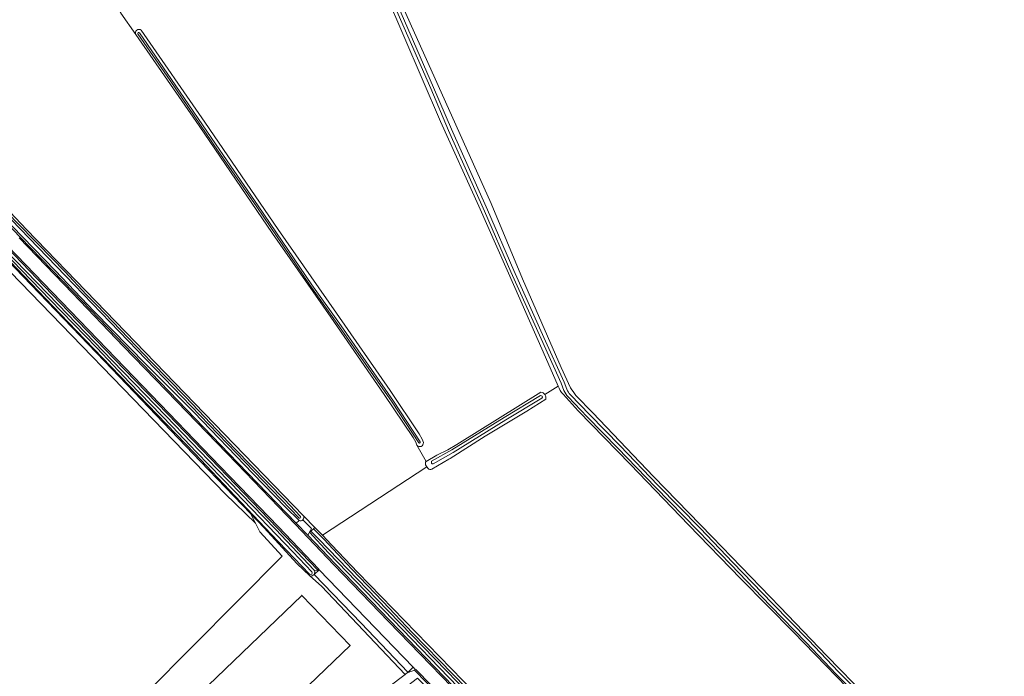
# Model space of a CAD drawing. Extents: x 199200 to 204075, y 460125 to 464703.
# Tile 6 of 174: x 200167 to 200450, y 462485 to 462674. Entities that reach past the tile are written whole.
import ezdxf

# ---------------------------------------------------------------- set-up
doc = ezdxf.new("R2010")
doc.units = 0
for name, color, linetype, lineweight in [('B-WE-GR-BOUWLAND-GV', 80, 'Continuous', 13), ('B-WE-GR-GRAS-GV', 60, 'Continuous', 13), ('B-WE-OG-BEBOUWING-GV', 7, 'Continuous', 35), ('B-WE-OG-TERREIN_CULTUURSCHEIDING-GV', 7, 'Continuous', 18), ('B-WE-OG-TERREIN_ERF-GV', 7, 'Continuous', 18), ('B-WE-OG-WATER_GREPPEL-GV', 160, 'Continuous', 18), ('B-WE-OG-WATER_SLOOT-GV', 120, 'Continuous', 18), ('B-WE-VH-ONVERHARD-GV', 252, 'Continuous', 18), ('B-WE-VH-VERHARDING_ASFALT-GV', 252, 'Continuous', 18), ('B-WE-VH-VERHARDING_BETON-GV', 252, 'Continuous', 18), ('B-WE-VH-VERHARDING_HALFVERHARDING-GV', 252, 'Continuous', 18), ('B-WE-VH-VERHARDING_OPEN-GV', 252, 'Continuous', 18)]:
    doc.layers.add(name, color=color, linetype=linetype, lineweight=lineweight)

msp = doc.modelspace()

# ---------------------------------------------------------------- linework, layer by layer
at = {"layer": 'B-WE-GR-BOUWLAND-GV', "flags": 128}
for points in [[(200166.111, 462402.741), (200170.177, 462405.077), (200173.957, 462407.56), (200181.35, 462412.891), (200193.738, 462422.435), (200201.843, 462428.2), (200202.513, 462428.669), (200195.788, 462435.68), (200187.188, 462444.646), (200177.61, 462454.631), (200242.343, 462519.79), (200235.861, 462526.839), (200234.611, 462529.266), (200225.877, 462537.74), (200152.323, 462613.676), (200079.166, 462688.95)], [(200321.662, 462568.722), (200317.884, 462566.289)], [(200411.725, 462475.334), (200404.798, 462482.048), (200389.364, 462497.966), (200374.288, 462513.277), (200359.189, 462528.814), (200342.516, 462546.228), (200327.437, 462561.667), (200323.113, 462566.405)], [(200318.145, 462564.945), (200312.708, 462561.532), (200300.67, 462554.314), (200290.592, 462547.943), (200290.205, 462547.698), (200285.399, 462544.808)], [(200284.259, 462545.016), (200283.947, 462545.509), (200253.864, 462525.845), (200256.479, 462523.108), (200264.094, 462515.138), (200334.517, 462442.636), (200345.534, 462431.068), (200345.85, 462430.737), (200348.863, 462427.573), (200348.867, 462427.569), (200360.551, 462415.301), (200360.636, 462415.212), (200362.884, 462412.872), (200362.96, 462412.963)]]:
    msp.add_lwpolyline(points, dxfattribs=at)
at = {"layer": 'B-WE-GR-BOUWLAND-GV'}
for points in [[(200317.884, 462566.289, -0.2041403), (200318.145, 462564.945)], [(200323.113, 462566.405, -0.075802), (200321.662, 462568.722)], [(200285.399, 462544.808, -0.2216779), (200284.259, 462545.016)]]:
    msp.add_lwpolyline(points, format="xyb", dxfattribs=at)
at = {"layer": 'B-WE-GR-GRAS-GV', "flags": 128}
for points in [[(200283.721, 462547.04), (200281.069, 462551.726), (200280.725, 462552.596), (200279.968, 462553.923), (200271.69, 462566.358), (200256.283, 462588.56), (200239.505, 462612.656), (200218.416, 462643.577), (200200.18, 462669.914), (200195.933, 462676.047), (200195.861, 462676.151), (200182.864, 462694.82), (200170.876, 462712.545), (200158.775, 462730.093)], [(200257.999, 462719.349), (200267.02, 462700.327), (200274.032, 462684.584), (200302.384, 462621.305), (200311.442, 462599.646), (200322.599, 462574.049), (200325.275, 462568.243)], [(200317.884, 462566.289), (200321.662, 462568.722), (200318.042, 462577.033), (200309.225, 462597.094), (200298.905, 462620.547), (200287.826, 462644.829), (200256.24, 462718.599)], [(200136.756, 462632.118), (200135.956, 462632.841), (200128.748, 462640.444), (200117.372, 462651.969), (200105.152, 462664.828), (200094.526, 462675.532), (200077.971, 462692.587), (200078.255, 462692.92), (200077.909, 462693.28), (200077.596, 462692.271), (200076.635, 462690.215), (200079.166, 462688.95), (200152.323, 462613.676), (200225.877, 462537.74), (200234.611, 462529.266), (200233.154, 462532.095), (200218.832, 462547.043), (200191.164, 462575.882), (200163.074, 462605.183), (200144.392, 462624.518), (200143.832, 462625.003)], [(200100.264, 462684.805), (200110.955, 462673.441), (200123.999, 462659.925), (200128.835, 462655.085), (200139.625, 462644.098), (200139.71, 462644.011), (200141.877, 462641.74), (200144.94, 462639.105), (200145.114, 462638.955), (200146.273, 462637.959), (200157.623, 462625.503), (200168.798, 462613.809), (200248.441, 462531.463), (200251.702, 462528.092), (200252.981, 462526.769), (200253.864, 462525.845), (200283.947, 462545.509), (200283.554, 462546.131)], [(200195.861, 462676.151), (200195.933, 462676.047), (200200.18, 462669.914)], [(200201.761, 462671.142), (200220.064, 462644.709), (200241.151, 462613.79), (200257.925, 462589.702), (200273.344, 462567.482), (200281.672, 462554.973), (200282.533, 462553.464), (200282.919, 462552.489)], [(200281.069, 462551.726), (200283.721, 462547.04), (200286.778, 462548.885), (200289.978, 462550.437), (200292.55, 462551.926), (200316.733, 462567.03)], [(200326.777, 462566.071), (200331.629, 462561.082), (200349.113, 462542.748), (200365.976, 462525.34), (200385.448, 462505.261), (200398.957, 462491.147), (200410.402, 462479.419), (200412.983, 462476.633)]]:
    msp.add_lwpolyline(points, dxfattribs=at)
at = {"layer": 'B-WE-GR-GRAS-GV'}
for points in [[(200200.18, 462669.914, -0.7866404), (200201.761, 462671.142)], [(200316.733, 462567.03, -0.2044107), (200317.884, 462566.289)], [(200325.275, 462568.243, 0.0191587), (200326.777, 462566.071)], [(200282.919, 462552.489, -0.7534182), (200281.069, 462551.726)], [(200283.554, 462546.131, -0.3014601), (200283.721, 462547.04)]]:
    msp.add_lwpolyline(points, format="xyb", dxfattribs=at)
at = {"layer": 'B-WE-OG-BEBOUWING-GV', "flags": 128}
msp.add_lwpolyline([(200189.416, 462446.783), (200187.188, 462444.646), (200195.788, 462435.68), (200198.032, 462437.831), (200200.582, 462435.182), (200229.264, 462462.791), (200232.085, 462459.86), (200236.009, 462463.638), (200233.188, 462466.569), (200261.826, 462494.136), (200247.963, 462508.538), (200186.719, 462449.584)], close=True, dxfattribs=at)
at = {"layer": 'B-WE-OG-TERREIN_CULTUURSCHEIDING-GV', "flags": 128}
for points in [[(200247.193, 462530.105), (200243.226, 462533.939), (200233.91, 462543.596), (200216.945, 462561.289), (200203.151, 462575.001), (200188.226, 462590.23), (200177.041, 462601.968), (200164.69, 462614.752), (200152.226, 462627.838), (200143.295, 462637.128), (200143.045, 462636.467), (200152.901, 462626.235), (200166.975, 462611.632), (200182.284, 462595.728), (200196.984, 462580.484), (200212.281, 462564.613), (200229.567, 462546.705), (200246.319, 462529.321)], [(200342.059, 462423.293), (200341.973, 462423.238), (200324.281, 462441.627), (200307.551, 462458.936), (200294.004, 462472.976), (200280.382, 462487.007), (200278.549, 462486.374), (200278.518, 462486.425), (200278.495, 462486.449), (200277.648, 462485.806), (200268.693, 462479.005), (200270.453, 462476.492), (200281.227, 462484.697), (200293.447, 462472.289), (200306.919, 462458.232), (200323.509, 462440.962), (200339.585, 462424.165), (200340.374, 462422.424), (200341.843, 462420.769)]]:
    msp.add_lwpolyline(points, close=True, dxfattribs=at)
for points in [[(200145.08, 462626.217), (200145.618, 462625.703), (200162.489, 462608.129), (200177.923, 462592.236), (200193.552, 462575.969), (200208.87, 462560.217), (200223.618, 462544.85), (200240.458, 462527.498), (200251.39, 462515.922), (200251.698, 462515.596), (200252.546, 462515.829), (200240.919, 462527.963), (200224.189, 462545.365), (200209.424, 462560.651), (200194.122, 462576.537), (200178.381, 462592.801), (200163.078, 462608.738), (200145.721, 462626.786), (200143.524, 462625.827), (200143.799, 462625.412)], [(200248.294, 462530.265), (200250.773, 462527.809), (200250.43, 462527.163), (200249.723, 462525.83), (200257.519, 462517.646), (200273.207, 462501.378), (200291.478, 462482.412), (200307.309, 462465.967), (200334.672, 462437.74), (200343.472, 462428.534), (200344.625, 462429.347)], [(200344.343, 462429.483), (200335.846, 462438.139), (200308.771, 462465.761), (200292.958, 462482.159), (200274.236, 462501.484), (200255.658, 462520.732), (200250.209, 462526.689), (200250.547, 462527.045), (200251.279, 462527.709), (200251.702, 462528.092), (200248.441, 462531.463)]]:
    msp.add_lwpolyline(points, dxfattribs=at)
at = {"layer": 'B-WE-OG-TERREIN_CULTUURSCHEIDING-GV'}
msp.add_lwpolyline([(200248.441, 462531.463, -0.3553556), (200248.294, 462530.265)], format="xyb", dxfattribs=at)
at = {"layer": 'B-WE-OG-TERREIN_ERF-GV', "flags": 128}
for points in [[(200268.693, 462479.005), (200277.648, 462485.806), (200253.634, 462511.157), (200250.236, 462514.156), (200246.566, 462517.687), (200237.101, 462527.979), (200233.154, 462532.095), (200234.611, 462529.266), (200235.861, 462526.839), (200242.343, 462519.79), (200177.61, 462454.631)], [(200186.719, 462449.584), (200247.963, 462508.538), (200261.826, 462494.136), (200233.188, 462466.569)]]:
    msp.add_lwpolyline(points, dxfattribs=at)
at = {"layer": 'B-WE-OG-WATER_GREPPEL-GV'}
for points in [[(200201.242, 462670.37, 0.9855103), (200200.832, 462670.088)], [(200281.615, 462552.431, 0.8635068), (200282.03, 462552.705)]]:
    msp.add_lwpolyline(points, format="xyb", dxfattribs=at)
at = {"layer": 'B-WE-OG-WATER_GREPPEL-GV', "flags": 128}
for points in [[(200200.832, 462670.088), (200210.074, 462656.685), (200223.939, 462636.367), (200234.984, 462620.292), (200250.391, 462597.635), (200258.845, 462585.826), (200273.92, 462564.095), (200281.615, 462552.431)], [(200282.03, 462552.705), (200274.332, 462564.374), (200259.252, 462586.112), (200250.799, 462597.919), (200235.395, 462620.573), (200224.349, 462636.648), (200210.484, 462656.967), (200201.242, 462670.37)]]:
    msp.add_lwpolyline(points, dxfattribs=at)
at = {"layer": 'B-WE-OG-WATER_SLOOT-GV', "flags": 128}
for points in [[(200325.275, 462568.243), (200322.599, 462574.049), (200311.442, 462599.646), (200302.384, 462621.305), (200274.032, 462684.584), (200267.02, 462700.327), (200257.999, 462719.349)], [(200256.24, 462718.599), (200287.826, 462644.829)], [(200323.347, 462567.49), (200322.559, 462569.556), (200316.767, 462582.35), (200308.105, 462601.605), (200300.511, 462619.074), (200290.142, 462642.253), (200285.046, 462654.32), (200271.858, 462684.557), (200268.196, 462693.438), (200266.133, 462697.989), (200259.747, 462712.285), (200256.924, 462718.686)], [(200256.924, 462718.686), (200259.747, 462712.285), (200266.133, 462697.989), (200268.196, 462693.438), (200271.858, 462684.557), (200285.046, 462654.32), (200290.142, 462642.253), (200300.511, 462619.074), (200308.105, 462601.605), (200316.767, 462582.35), (200322.559, 462569.556), (200323.347, 462567.49)], [(200257.48, 462719.031), (200263.514, 462705.97), (200269.031, 462693.799), (200272.695, 462684.912), (200285.882, 462654.679), (200290.977, 462642.615), (200301.343, 462619.441), (200308.936, 462601.972), (200317.596, 462582.724), (200323.399, 462569.906), (200324.19, 462567.833)], [(200324.19, 462567.833), (200323.399, 462569.906), (200317.596, 462582.724), (200308.936, 462601.972), (200301.343, 462619.441), (200290.977, 462642.615), (200285.882, 462654.679), (200272.695, 462684.912), (200269.031, 462693.799), (200263.514, 462705.97), (200257.48, 462719.031)], [(200282.919, 462552.489), (200282.533, 462553.464), (200281.672, 462554.973), (200273.344, 462567.482), (200257.925, 462589.702), (200241.151, 462613.79), (200220.064, 462644.709), (200201.761, 462671.142)], [(200200.18, 462669.914), (200218.416, 462643.577), (200239.505, 462612.656), (200256.283, 462588.56), (200271.69, 462566.358), (200279.968, 462553.923), (200280.725, 462552.596), (200281.069, 462551.726)], [(200281.615, 462552.431), (200273.92, 462564.095), (200258.845, 462585.826), (200250.391, 462597.635), (200234.984, 462620.292), (200223.939, 462636.367), (200210.074, 462656.685), (200200.832, 462670.088)], [(200201.242, 462670.37), (200210.484, 462656.967), (200224.349, 462636.648), (200235.395, 462620.573), (200250.799, 462597.919), (200259.252, 462586.112), (200274.332, 462564.374), (200282.03, 462552.705)], [(200287.826, 462644.829), (200298.905, 462620.547), (200309.225, 462597.094), (200318.042, 462577.033), (200321.662, 462568.722)], [(200143.295, 462637.128), (200152.226, 462627.838), (200164.69, 462614.752), (200177.041, 462601.968), (200188.226, 462590.23), (200203.151, 462575.001), (200216.945, 462561.289), (200233.91, 462543.596), (200243.226, 462533.939), (200247.193, 462530.105)], [(200247.166, 462530.732), (200182.478, 462597.842), (200156.632, 462624.631), (200145.924, 462635.709), (200144.048, 462637.622)], [(200144.048, 462637.622), (200145.924, 462635.709), (200156.632, 462624.631), (200182.478, 462597.842), (200247.166, 462530.732)], [(200144.581, 462638.146), (200146.962, 462635.626), (200153.645, 462628.652), (200159.805, 462622.272), (200165.615, 462616.187), (200172.114, 462609.611), (200179.848, 462601.615), (200185.92, 462595.125), (200189.048, 462592.036), (200198.134, 462582.565), (200204.711, 462575.595), (200214.374, 462565.763), (200218.224, 462561.675)], [(200247.593, 462531.263), (200242.964, 462536.152), (200228.691, 462550.711), (200218.224, 462561.675), (200214.374, 462565.763), (200204.711, 462575.595), (200198.134, 462582.565), (200189.048, 462592.036), (200185.92, 462595.125), (200179.848, 462601.615), (200172.114, 462609.611), (200165.615, 462616.187), (200159.805, 462622.272), (200153.645, 462628.652), (200146.962, 462635.626), (200144.581, 462638.146)], [(200248.441, 462531.463), (200168.798, 462613.809), (200157.623, 462625.503), (200146.273, 462637.959)], [(200251.39, 462515.922), (200240.458, 462527.498), (200223.618, 462544.85), (200208.87, 462560.217), (200193.552, 462575.969), (200177.923, 462592.236), (200162.489, 462608.129), (200145.618, 462625.703), (200145.08, 462626.217)], [(200143.832, 462625.003), (200144.392, 462624.518), (200163.074, 462605.183), (200191.164, 462575.882), (200218.832, 462547.043), (200233.154, 462532.095), (200237.101, 462527.979), (200246.566, 462517.687), (200250.236, 462514.156)], [(200250.183, 462514.62), (200239.175, 462526.192), (200228.829, 462537.102), (200217.192, 462549.372), (200203.678, 462563.32), (200192.991, 462574.396), (200180.795, 462587.143), (200174.279, 462593.968), (200162.138, 462606.605), (200153.561, 462615.382), (200144.547, 462624.666)], [(200144.547, 462624.666), (200153.561, 462615.382), (200162.138, 462606.605), (200174.279, 462593.968), (200180.795, 462587.143), (200192.991, 462574.396), (200203.678, 462563.32), (200217.192, 462549.372), (200228.829, 462537.102), (200239.175, 462526.192), (200250.183, 462514.62)], [(200145.195, 462625.233), (200148.3, 462622.012), (200155.347, 462614.436), (200164.734, 462604.756), (200175.537, 462593.556), (200188.968, 462579.783), (200198.423, 462569.807), (200210.63, 462557.119), (200217.61, 462549.842), (200228.783, 462538.335), (200245.417, 462521.046), (200250.832, 462515.342)], [(200250.832, 462515.342), (200245.417, 462521.046), (200228.783, 462538.335), (200217.61, 462549.842), (200210.63, 462557.119), (200198.423, 462569.807), (200188.968, 462579.783), (200175.537, 462593.556), (200164.734, 462604.756), (200155.347, 462614.436), (200148.3, 462622.012), (200145.195, 462625.233)], [(200316.733, 462567.03), (200292.55, 462551.926), (200289.978, 462550.437), (200286.778, 462548.885), (200283.721, 462547.04)], [(200323.113, 462566.405), (200327.437, 462561.667), (200342.516, 462546.228), (200359.189, 462528.814), (200374.288, 462513.277), (200389.364, 462497.966), (200404.798, 462482.048), (200411.725, 462475.334)], [(200325.203, 462566.224), (200330.71, 462560.567), (200339.497, 462551.516), (200350.35, 462540.274), (200362.558, 462527.835), (200371.987, 462518.007), (200383.383, 462506.187), (200393.666, 462495.603), (200402.361, 462486.538), (200411.82, 462477.042)], [(200411.82, 462477.042), (200402.361, 462486.538), (200393.666, 462495.603), (200383.383, 462506.187), (200371.987, 462518.007), (200362.558, 462527.835), (200350.35, 462540.274), (200339.497, 462551.516), (200330.71, 462560.567), (200325.203, 462566.224)], [(200285.312, 462547.102), (200291.082, 462550.402), (200306.204, 462559.72), (200316.591, 462566.001)], [(200316.591, 462566.001), (200306.204, 462559.72), (200291.082, 462550.402), (200285.312, 462547.102)], [(200285.399, 462544.808), (200290.205, 462547.698), (200290.592, 462547.943), (200300.67, 462554.314), (200312.708, 462561.532), (200318.145, 462564.945)], [(200317.034, 462565.269), (200306.65, 462558.99), (200291.519, 462549.667), (200285.736, 462546.36)], [(200285.736, 462546.36), (200291.519, 462549.667), (200306.65, 462558.99), (200317.034, 462565.269)], [(200411.176, 462476.4), (200401.71, 462485.902), (200393.012, 462494.971), (200382.73, 462505.555), (200371.331, 462517.377), (200361.905, 462527.201), (200349.698, 462539.639), (200338.844, 462550.884), (200330.058, 462559.933), (200324.534, 462565.608)], [(200324.534, 462565.608), (200330.058, 462559.933), (200338.844, 462550.884), (200349.698, 462539.639), (200361.905, 462527.201), (200371.331, 462517.377), (200382.73, 462505.555), (200393.012, 462494.971), (200401.71, 462485.902), (200411.176, 462476.4)], [(200412.983, 462476.633), (200410.402, 462479.419), (200398.957, 462491.147), (200385.448, 462505.261), (200365.976, 462525.34), (200349.113, 462542.748), (200331.629, 462561.082), (200326.777, 462566.071)], [(200218.224, 462561.675), (200228.691, 462550.711), (200242.964, 462536.152), (200247.593, 462531.263)], [(200283.554, 462546.131), (200283.947, 462545.509), (200284.259, 462545.016)], [(200299.44, 462476.689), (200269.587, 462507.484), (200252.984, 462524.585), (200250.547, 462527.045), (200250.209, 462526.689), (200255.658, 462520.732), (200274.236, 462501.484), (200292.958, 462482.159)], [(200334.517, 462442.636), (200264.094, 462515.138), (200256.479, 462523.108), (200253.864, 462525.845), (200252.981, 462526.769), (200251.702, 462528.092), (200251.279, 462527.709), (200254.01, 462524.977), (200254.258, 462524.722), (200262.372, 462516.028), (200271.256, 462506.73), (200279.821, 462497.766), (200291.372, 462485.836), (200302.684, 462474.312)]]:
    msp.add_lwpolyline(points, dxfattribs=at)
at = {"layer": 'B-WE-OG-WATER_SLOOT-GV'}
for points in [[(200201.761, 462671.142, 0.7866404), (200200.18, 462669.914)], [(200200.832, 462670.088, -0.9855103), (200201.242, 462670.37)], [(200317.884, 462566.289, 0.2044107), (200316.733, 462567.03)], [(200318.145, 462564.945, 0.2041403), (200317.884, 462566.289)], [(200321.662, 462568.722, 0.075802), (200323.113, 462566.405)], [(200324.534, 462565.608, -0.0879374), (200323.347, 462567.49)], [(200323.347, 462567.49, 0.0879374), (200324.534, 462565.608)], [(200324.19, 462567.833, 0.0876962), (200325.203, 462566.224)], [(200325.203, 462566.224, -0.0876962), (200324.19, 462567.833)], [(200326.777, 462566.071, -0.0191587), (200325.275, 462568.243)], [(200316.591, 462566.001, -0.7382197), (200317.034, 462565.269)], [(200317.034, 462565.269, 0.7382197), (200316.591, 462566.001)], [(200281.069, 462551.726, 0.7534182), (200282.919, 462552.489)], [(200282.03, 462552.705, -0.8635068), (200281.615, 462552.431)], [(200283.721, 462547.04, 0.3014601), (200283.554, 462546.131)], [(200285.736, 462546.36, -0.6624099), (200285.312, 462547.102)], [(200285.312, 462547.102, 0.6624099), (200285.736, 462546.36)], [(200284.259, 462545.016, 0.2216779), (200285.399, 462544.808)], [(200247.593, 462531.263, -0.6841893), (200247.166, 462530.732)], [(200247.166, 462530.732, 0.6841893), (200247.593, 462531.263)], [(200247.193, 462530.105, 0.3212113), (200248.294, 462530.265)], [(200248.294, 462530.265, 0.3553556), (200248.441, 462531.463)], [(200250.832, 462515.342, -0.9661021), (200250.183, 462514.62)], [(200250.183, 462514.62, 0.9661021), (200250.832, 462515.342)], [(200250.236, 462514.156, 0.7846638), (200251.39, 462515.922)]]:
    msp.add_lwpolyline(points, format="xyb", dxfattribs=at)
at = {"layer": 'B-WE-OG-WATER_SLOOT-GV', "flags": 128}
msp.add_lwpolyline([(200344.722, 462430.249), (200345.074, 462430.605), (200345.168, 462430.7), (200335.331, 462440.67), (200325.319, 462450.908), (200312.788, 462463.734), (200302.684, 462474.312), (200291.372, 462485.836), (200279.821, 462497.766), (200271.256, 462506.73), (200262.372, 462516.028), (200254.258, 462524.722), (200254.01, 462524.977), (200251.279, 462527.709), (200250.547, 462527.045), (200252.984, 462524.585), (200269.587, 462507.484), (200299.44, 462476.689)], close=True, dxfattribs=at)
at = {"layer": 'B-WE-VH-ONVERHARD-GV', "flags": 128}
for points in [[(200247.193, 462530.105), (200246.319, 462529.321), (200249.723, 462525.83)], [(200249.723, 462525.83), (200250.43, 462527.163), (200250.773, 462527.809), (200248.294, 462530.265)]]:
    msp.add_lwpolyline(points, dxfattribs=at)
at = {"layer": 'B-WE-VH-ONVERHARD-GV'}
msp.add_lwpolyline([(200248.294, 462530.265, -0.3212113), (200247.193, 462530.105)], format="xyb", dxfattribs=at)
at = {"layer": 'B-WE-VH-VERHARDING_ASFALT-GV', "flags": 128}
for points in [[(200163.355, 462609.019), (200178.706, 462593.087), (200194.423, 462576.814), (200209.704, 462560.937), (200224.468, 462545.655), (200241.249, 462528.23), (200252.835, 462516.077), (200252.808, 462516.055), (200252.922, 462515.926), (200266.408, 462501.981), (200279.977, 462487.835), (200280.55, 462487.176), (200280.668, 462487.286), (200294.349, 462473.267)], [(200451.405, 462318.768), (200448.577, 462319.035), (200446.423, 462320.471), (200435.2, 462332.428), (200421.49, 462346.819), (200409.212, 462359.64), (200392.934, 462376.61), (200375.262, 462394.958), (200359.289, 462411.654), (200343.168, 462428.252), (200334.239, 462437.521), (200307.01, 462465.662), (200291.098, 462482.187), (200272.911, 462501.067), (200257.214, 462517.353), (200246.013, 462529.008), (200229.236, 462546.453), (200212.018, 462564.299), (200196.699, 462580.175), (200181.993, 462595.433), (200166.638, 462611.389)]]:
    msp.add_lwpolyline(points, dxfattribs=at)
at = {"layer": 'B-WE-VH-VERHARDING_BETON-GV', "flags": 128}
msp.add_lwpolyline([(200278.495, 462486.449), (200278.518, 462486.425), (200279.977, 462487.835), (200266.408, 462501.981), (200252.922, 462515.926), (200251.497, 462514.548), (200264.99, 462500.545)], close=True, dxfattribs=at)
at = {"layer": 'B-WE-VH-VERHARDING_HALFVERHARDING-GV', "flags": 128}
for points in [[(200291.478, 462482.412), (200273.207, 462501.378), (200257.519, 462517.646), (200249.723, 462525.83), (200246.319, 462529.321), (200229.567, 462546.705), (200212.281, 462564.613), (200196.984, 462580.484), (200182.284, 462595.728), (200166.975, 462611.632), (200152.901, 462626.235)], [(200163.078, 462608.738), (200178.381, 462592.801), (200194.122, 462576.537), (200209.424, 462560.651), (200224.189, 462545.365), (200240.919, 462527.963), (200252.546, 462515.829), (200252.808, 462516.055), (200252.835, 462516.077), (200241.249, 462528.23), (200224.468, 462545.655), (200209.704, 462560.937), (200194.423, 462576.814), (200178.706, 462593.087), (200163.355, 462609.019)], [(200166.638, 462611.389), (200181.993, 462595.433), (200196.699, 462580.175), (200212.018, 462564.299), (200229.236, 462546.453), (200246.013, 462529.008), (200257.214, 462517.353), (200272.911, 462501.067), (200291.098, 462482.187), (200307.01, 462465.662), (200334.239, 462437.521), (200343.168, 462428.252), (200359.289, 462411.654), (200375.262, 462394.958), (200392.934, 462376.61), (200409.212, 462359.64), (200421.49, 462346.819), (200435.2, 462332.428), (200446.423, 462320.471), (200448.577, 462319.035), (200451.405, 462318.768)]]:
    msp.add_lwpolyline(points, dxfattribs=at)
msp.add_lwpolyline([(200279.977, 462487.835), (200278.518, 462486.425), (200278.549, 462486.374), (200280.382, 462487.007), (200294.004, 462472.976), (200307.551, 462458.936), (200324.281, 462441.627), (200341.973, 462423.238), (200342.059, 462423.293), (200342.305, 462423.515), (200324.582, 462441.934), (200307.828, 462459.217), (200294.349, 462473.267), (200280.668, 462487.286), (200280.55, 462487.176)], close=True, dxfattribs=at)
at = {"layer": 'B-WE-VH-VERHARDING_OPEN-GV', "flags": 128}
msp.add_lwpolyline([(200250.236, 462514.156), (200253.634, 462511.157), (200277.648, 462485.806), (200278.495, 462486.449), (200264.99, 462500.545), (200251.497, 462514.548), (200252.922, 462515.926), (200252.808, 462516.055), (200252.546, 462515.829), (200251.698, 462515.596), (200251.39, 462515.922)], dxfattribs=at)
at = {"layer": 'B-WE-VH-VERHARDING_OPEN-GV'}
msp.add_lwpolyline([(200251.39, 462515.922, -0.7846638), (200250.236, 462514.156)], format="xyb", dxfattribs=at)

doc.saveas('drawing.dxf')
